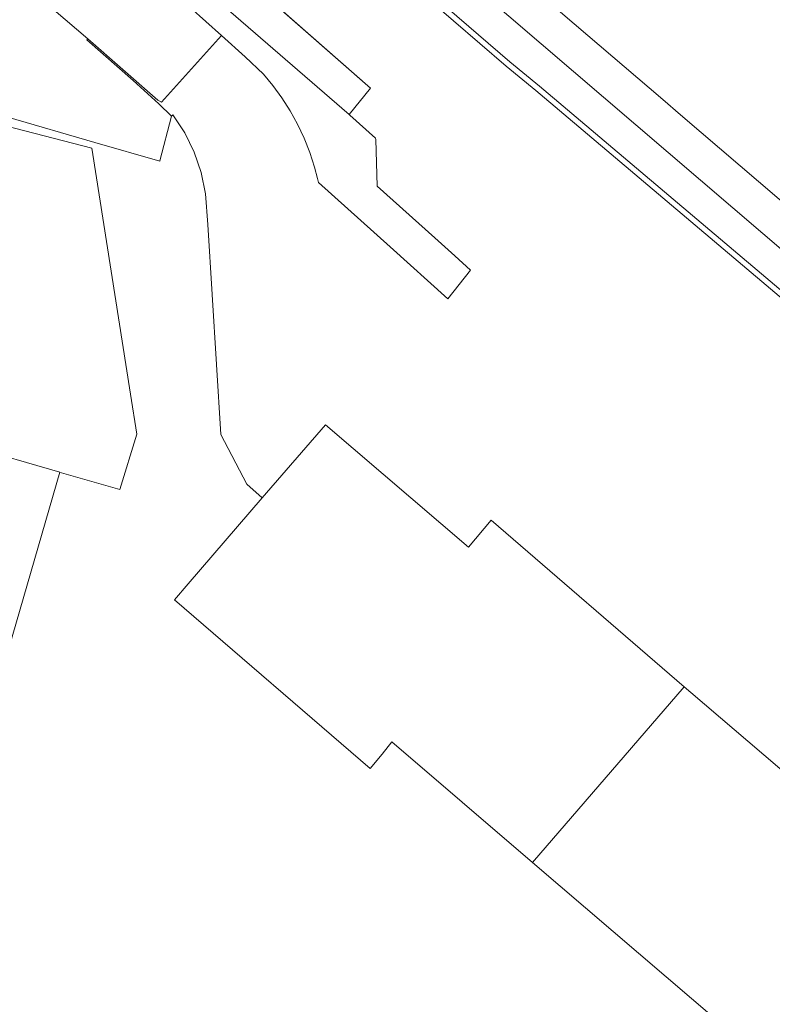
# Model space of a CAD drawing. Header units: millimetres. Extents: x 37131378 to 37737458, y 18584386 to 19114224.
# Tile 50 of 86: x 37529168 to 37572689, y 18834486 to 18891421. Entities that reach past the tile are written whole.
import ezdxf

# ---------------------------------------------------------------- set-up
doc = ezdxf.new("R2010")
doc.units = ezdxf.units.MM
doc.header["$LTSCALE"] = 50
for name, color, linetype, lineweight in [('B2-WE-OG-BEBOUWING-GV', 252, 'Continuous', 13), ('B2-WE-OG-TERREIN_ERF-GV', 252, 'Continuous', 18), ('B2-WE-VH-VERHARDING_ASFALT-GV', 252, 'Continuous', 18), ('B2-WE-VH-VERHARDING_OPEN-GV', 252, 'Continuous', 18), ('B2-WE-VH-VERHARDING_TEGEL-GV', 252, 'Continuous', 18), ('pand', 7, 'Continuous', 0)]:
    doc.layers.add(name, color=color, linetype=linetype, lineweight=lineweight)

msp = doc.modelspace()

# ---------------------------------------------------------------- linework, layer by layer
at = {"layer": 'B2-WE-OG-BEBOUWING-GV'}
msp.add_lwpolyline([(37515363.6937, 18839551.3389), (37519540.6937, 18853761.3389), (37527478.6937, 18851467.3389), (37531485.6937, 18865254.3389), (37526293.6937, 18866764.3389), (37524261.6937, 18859602.3389), (37516251.6937, 18861924.3389), (37517108.6937, 18864882.3389), (37498418.6937, 18870301.3389), (37497560.6937, 18867343.3389), (37492509.6937, 18868807.3389), (37490203.6937, 18860885.3389), (37485743.6937, 18845561.3389), (37490877.6937, 18844088.3389), (37490030.6937, 18841137.3389), (37508596.6937, 18835822.3389), (37509440.6937, 18838764.3389), (37514689.6937, 18837258.3389)], close=True, dxfattribs=at)
at = {"layer": 'B2-WE-OG-TERREIN_ERF-GV'}
for points in [[(37572688.6937, 18830838.3389), (37558829.6937, 18842695.3389), (37550692.6937, 18849656.3389), (37550119.6937, 18848957.3389), (37549431.6937, 18848116.3389), (37538116.6937, 18857866.3389), (37538916.6937, 18858794.3389), (37543198.6937, 18863763.3389), (37542300.6937, 18864560.3389), (37540789.6937, 18867437.3389), (37540044.6937, 18879575.3389), (37539918.6937, 18881359.3389), (37539667.6937, 18882579.3389), (37539262.6937, 18883757.3389), (37538710.6937, 18884874.3389), (37538019.6937, 18885910.3389), (37537942.6937, 18885838.3389), (37537271.6937, 18883255.3389), (37537265.6937, 18883232.3389), (37533520.6937, 18884324.3389), (37528479.6937, 18885794.3389)], [(37526293.6937, 18866764.3389), (37531485.6937, 18865254.3389), (37531594.6937, 18865222.3389), (37534951.6937, 18864246.3389), (37535936.6937, 18867461.3389), (37535575.6937, 18869761.3389), (37533342.6937, 18883998.3389), (37528339.6937, 18885281.3389)], [(37528339.6937, 18885281.3389), (37533342.6937, 18883998.3389), (37535575.6937, 18869761.3389), (37535936.6937, 18867461.3389), (37534951.6937, 18864246.3389), (37531594.6937, 18865222.3389), (37531485.6937, 18865254.3389), (37527478.6937, 18851467.3389)]]:
    msp.add_lwpolyline(points, dxfattribs=at)
at = {"layer": 'B2-WE-VH-VERHARDING_ASFALT-GV'}
for p, q in [((37557305.6937, 18888734.3389), (37523685.6937, 18917702.3389)), ((37542515.6937, 18893565.3389), (37549445.6937, 18887469.3389)), ((37559020.6937, 18887322.3389), (37557305.6937, 18888734.3389)), ((37575597.6937, 18873304.3389), (37559020.6937, 18887322.3389))]:
    msp.add_line(p, q, dxfattribs=at)
for points in [[(37523895.6937, 18917957.3389), (37557518.6937, 18888986.3389), (37559231.6937, 18887575.3389), (37575811.6937, 18873555.3389), (37586268.6937, 18864614.3389), (37589554.6937, 18861462.3389), (37591549.6937, 18859532.3389), (37596040.6937, 18855362.3389), (37597395.6937, 18856641.3389), (37593134.6937, 18860632.3389), (37588408.6937, 18865059.3389), (37586956.6937, 18866379.3389), (37526048.6937, 18918486.3389)], [(37527984.6937, 18903364.3389), (37533973.6937, 18898274.3389), (37548219.6937, 18885933.3389), (37549445.6937, 18887469.3389), (37542515.6937, 18893565.3389), (37533053.6937, 18901693.3389), (37529826.6937, 18904416.3389), (37526877.6937, 18906803.3389)]]:
    msp.add_lwpolyline(points, dxfattribs=at)
at = {"layer": 'B2-WE-VH-VERHARDING_OPEN-GV'}
for points in [[(37535392.6937, 18895388.3389), (37540844.6937, 18890499.3389), (37542207.6937, 18889276.3389), (37543269.6937, 18888262.3389), (37543802.6937, 18887623.3389), (37544329.6937, 18886905.3389), (37544809.6937, 18886154.3389), (37545239.6937, 18885374.3389), (37545617.6937, 18884567.3389), (37545943.6937, 18883738.3389), (37546215.6937, 18882890.3389), (37546379.6937, 18882232.3389), (37546455.6937, 18882002.3389), (37550593.6937, 18878280.3389), (37553919.6937, 18875287.3389), (37555242.6937, 18876938.3389), (37554324.6937, 18877759.3389), (37553165.6937, 18878804.3389), (37549846.6937, 18881795.3389), (37549767.6937, 18884500.3389), (37549738.6937, 18884573.3389), (37548255.6937, 18885901.3389), (37548219.6937, 18885933.3389), (37533973.6937, 18898274.3389)], [(37528479.6937, 18885794.3389), (37533520.6937, 18884324.3389), (37537265.6937, 18883232.3389), (37537271.6937, 18883255.3389), (37537942.6937, 18885838.3389), (37537214.6937, 18886554.3389), (37535725.6937, 18887898.3389), (37533049.6937, 18890249.3389), (37533115.6937, 18890312.3389), (37530493.6937, 18892562.3389), (37528431.6937, 18894314.3389)]]:
    msp.add_lwpolyline(points, dxfattribs=at)
at = {"layer": 'B2-WE-VH-VERHARDING_TEGEL-GV'}
for points in [[(37526048.6937, 18918486.3389), (37586956.6937, 18866379.3389), (37588408.6937, 18865059.3389), (37593134.6937, 18860632.3389), (37594641.6937, 18862133.3389), (37590175.6937, 18866320.3389), (37587941.6937, 18868338.3389), (37567380.6937, 18885918.3389), (37566351.6937, 18886798.3389), (37544402.6937, 18905565.3389), (37542693.6937, 18906002.3389), (37541165.6937, 18906744.3389), (37540403.6937, 18908280.3389), (37540365.6937, 18909018.3389), (37534140.6937, 18914341.3389), (37527189.6937, 18920284.3389)], [(37528431.6937, 18894314.3389), (37530493.6937, 18892562.3389), (37533115.6937, 18890312.3389), (37537162.6937, 18886758.3389), (37537373.6937, 18886653.3389), (37540844.6937, 18890499.3389), (37535392.6937, 18895388.3389), (37532442.6937, 18897910.3389), (37530101.6937, 18899752.3389), (37527408.6937, 18901677.3389)]]:
    msp.add_lwpolyline(points, dxfattribs=at)
at = {"layer": 'pand', "color": 1, "flags": 128}
for points in [[(37515363.6937, 18839551.3389), (37519540.6937, 18853761.3389), (37527478.6937, 18851467.3389), (37531485.6937, 18865254.3389), (37526293.6937, 18866764.3389), (37524261.6937, 18859602.3389), (37516251.6937, 18861924.3389), (37517108.6937, 18864882.3389), (37498418.6937, 18870301.3389), (37497560.6937, 18867343.3389), (37492509.6937, 18868807.3389), (37490203.6937, 18860885.3389), (37485743.6937, 18845561.3389), (37490877.6937, 18844088.3389), (37490030.6937, 18841137.3389), (37508596.6937, 18835822.3389), (37509440.6937, 18838764.3389), (37514689.6937, 18837258.3389), (37515363.6937, 18839551.3389)], [(37543198.6937, 18863763.3389), (37538916.6937, 18858794.3389), (37538116.6937, 18857866.3389), (37549431.6937, 18848116.3389), (37550119.6937, 18848957.3389), (37550692.6937, 18849656.3389), (37558829.6937, 18842695.3389), (37567600.6937, 18852846.3389), (37556431.6937, 18862486.3389), (37555111.6937, 18860915.3389), (37546846.6937, 18867996.3389), (37543198.6937, 18863763.3389)], [(37581401.6937, 18840958.3389), (37576546.6937, 18845158.3389), (37572989.6937, 18848235.3389), (37567979.6937, 18852520.3389), (37567600.6937, 18852846.3389), (37558829.6937, 18842695.3389), (37572688.6937, 18830838.3389), (37581401.6937, 18840958.3389)]]:
    msp.add_lwpolyline(points, close=True, dxfattribs=at)

doc.saveas('drawing.dxf')
